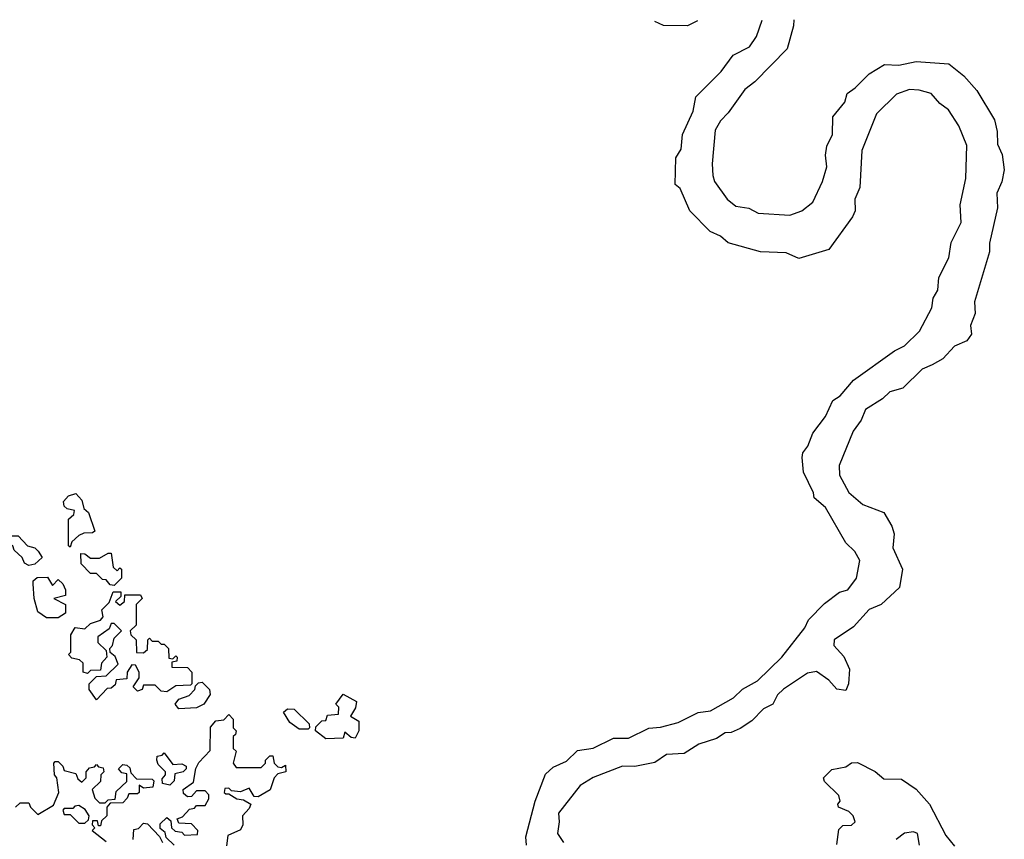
# Model space of a CAD drawing. Extents: x 2323203 to 2567568, y 883585 to 1022917.
# Tile 226 of 256: x 2497774 to 2501124, y 1018765 to 1021556. Entities that reach past the tile are written whole.
import ezdxf

# ---------------------------------------------------------------- set-up
doc = ezdxf.new("R2010")
doc.units = 0

msp = doc.modelspace()

# ---------------------------------------------------------------- linework, layer by layer
at = {"layer": '0CON10XD'}
for points in [[(2499498.6, 1018745), (2499495.7, 1018774.3), (2499528.1, 1018895), (2499563.3, 1018986.7), (2499589.1, 1019010.9), (2499635, 1019031.4), (2499671.7, 1019068.3), (2499725, 1019075.8), (2499795, 1019110), (2499845, 1019110), (2499915, 1019144.2), (2499955, 1019147.5), (2500015, 1019163.1), (2500082.7, 1019197.3), (2500125, 1019202.9), (2500203, 1019247), (2500233.1, 1019276.9), (2500284, 1019305), (2500367.5, 1019385), (2500445.7, 1019485), (2500457.8, 1019512.2), (2500512.2, 1019567.8), (2500563.3, 1019606.7), (2500592, 1019615), (2500622, 1019655), (2500633.1, 1019715), (2500615.4, 1019745.4), (2500584.6, 1019774.5), (2500515.5, 1019895), (2500477.5, 1019927.5), (2500475.4, 1019945.4), (2500440.6, 1020015), (2500436.5, 1020065), (2500438.9, 1020081.1), (2500456, 1020104), (2500472.4, 1020147.6), (2500516.5, 1020205), (2500540.7, 1020259.3), (2500566, 1020275), (2500611.5, 1020328.5), (2500751.3, 1020428.7), (2500785, 1020445.7), (2500835.6, 1020495), (2500878.2, 1020575), (2500882.1, 1020607.9), (2500898.2, 1020635), (2500902.1, 1020677.9), (2500935.5, 1020745), (2500943.3, 1020796.7), (2500978.2, 1020865), (2500974.5, 1020925), (2500993.5, 1021015), (2500997.1, 1021127.1), (2500969.4, 1021195), (2500935, 1021249.2), (2500905, 1021270), (2500875, 1021304.2), (2500834.2, 1021315.8), (2500801.7, 1021318.3), (2500757.2, 1021302.8), (2500690, 1021235), (2500639.2, 1021110.8), (2500633.1, 1020985), (2500616.2, 1020945), (2500616.7, 1020905), (2500607.8, 1020885), (2500526.9, 1020773.1), (2500425, 1020742.5), (2500382.3, 1020762.3), (2500295, 1020765.6), (2500185, 1020795.7), (2500158.8, 1020818.8), (2500123.1, 1020835), (2500054.4, 1020905), (2500021.1, 1020981.1), (2500003.8, 1020995), (2500006.9, 1021085), (2500024.5, 1021115), (2500028.9, 1021165), (2500065.5, 1021244.5), (2500075, 1021293.3), (2500160.7, 1021379.3), (2500202, 1021435), (2500256.8, 1021463.2), (2500281.5, 1021498.5), (2500300.3, 1021554.4)], [(2500407.8, 1021555.8), (2500407.5, 1021535), (2500385, 1021456.7), (2500275, 1021344.2), (2500241.4, 1021318.6), (2500185, 1021239.2), (2500158.2, 1021211.8), (2500140.7, 1021179.3), (2500130.6, 1021065), (2500133.1, 1021025), (2500138.1, 1021005), (2500181.4, 1020945), (2500210.8, 1020920.8), (2500255, 1020914.3), (2500287.3, 1020897.3), (2500395, 1020890.6), (2500435.5, 1020904.5), (2500472.5, 1020935), (2500505.7, 1021005), (2500520.5, 1021055), (2500515.6, 1021095), (2500520, 1021125), (2500539.5, 1021165), (2500541.4, 1021225), (2500582.2, 1021275), (2500590, 1021305), (2500616.7, 1021323.3), (2500665, 1021371.4), (2500716.6, 1021403.4), (2500765, 1021400.9), (2500825, 1021413.8), (2500935.3, 1021405.3), (2500986.9, 1021365), (2501031.5, 1021315), (2501091.5, 1021215), (2501100.5, 1021175), (2501101.5, 1021131.5), (2501117, 1021097), (2501124.5, 1021045), (2501116, 1021004), (2501098.5, 1020965), (2501101.5, 1020915), (2501074.4, 1020795), (2501074.3, 1020765), (2501023.5, 1020595), (2501025.5, 1020555), (2501009.4, 1020515), (2501012.9, 1020485), (2500997.3, 1020462.7), (2500955, 1020444.4), (2500915, 1020401.4), (2500879.4, 1020380.6), (2500845, 1020365.8), (2500778.7, 1020301.3), (2500735, 1020288.6), (2500710, 1020265), (2500651.8, 1020228.2), (2500637.9, 1020192.1), (2500610.6, 1020155), (2500562.3, 1020037.7), (2500563.6, 1020005), (2500595, 1019946.2), (2500642.5, 1019905), (2500715, 1019877.5), (2500741.7, 1019831.7), (2500750, 1019805), (2500745, 1019757.5), (2500778, 1019685), (2500767.8, 1019622.2), (2500705.5, 1019564.5), (2500665, 1019547.5), (2500611.1, 1019488.9), (2500545.8, 1019445), (2500544.3, 1019425), (2500577.8, 1019387.8), (2500597.5, 1019345), (2500593.8, 1019295), (2500585, 1019272.5), (2500555, 1019276.7), (2500527.8, 1019307.8), (2500485, 1019337.1), (2500455, 1019330.6), (2500373.1, 1019276.9), (2500353.1, 1019256.9), (2500336.2, 1019225), (2500305, 1019210), (2500265, 1019168.6), (2500225, 1019142.2), (2500195, 1019129.4), (2500175, 1019128.1), (2500145, 1019108.1), (2500085, 1019089.4), (2500035, 1019057.1), (2499975, 1019054.4), (2499935, 1019027.1), (2499866.8, 1019013.2), (2499825, 1019014.4), (2499725, 1018975.7), (2499680.9, 1018949.1), (2499607.1, 1018855), (2499610, 1018825), (2499604.2, 1018785), (2499624, 1018755)], [(2500080.7, 1021551.4), (2500046.7, 1021535), (2499965, 1021536.2), (2499934.7, 1021549.5)], [(2497945, 1019760), (2497940, 1019765), (2497940, 1019855), (2497958.3, 1019871.7), (2497960, 1019885), (2497935, 1019890), (2497925, 1019900), (2497922.5, 1019915), (2497940, 1019935), (2497965, 1019942.5), (2497985, 1019920), (2497991.7, 1019891.7), (2498008.3, 1019878.3), (2498030, 1019815), (2498021.7, 1019808.3), (2497992.5, 1019807.5), (2497975, 1019800), (2497951.7, 1019778.3), (2497945, 1019760)], [(2497805, 1019697.5), (2497790, 1019705), (2497782.5, 1019725), (2497755, 1019750), (2497750, 1019765), (2497730, 1019775), (2497731.7, 1019788.3), (2497741.7, 1019798.3), (2497768.3, 1019798.3), (2497800, 1019765), (2497825, 1019757.5), (2497836.4, 1019746.4), (2497850, 1019725), (2497825, 1019702.5), (2497805, 1019697.5)], [(2498095, 1019630), (2498081.7, 1019631.7), (2498068.3, 1019648.3), (2498055, 1019650), (2498035, 1019670), (2498015, 1019670), (2497983, 1019703), (2497981.7, 1019738.3), (2497995, 1019737.5), (2498015, 1019722.5), (2498045, 1019722.5), (2498075, 1019740), (2498085, 1019740), (2498091.7, 1019691.7), (2498105, 1019680), (2498115, 1019690), (2498120, 1019685), (2498120, 1019655), (2498095, 1019630)], [(2497905, 1019520), (2497865, 1019520), (2497835, 1019540), (2497822.5, 1019585), (2497820, 1019635), (2497820, 1019645), (2497833, 1019657), (2497868.3, 1019658.3), (2497885, 1019630), (2497905, 1019650), (2497920, 1019635), (2497930, 1019615), (2497930, 1019595), (2497890, 1019585), (2497930, 1019565), (2497930, 1019535), (2497905, 1019520)], [(2498035, 1019240), (2498010, 1019275), (2498010, 1019295), (2498035, 1019320), (2498068.3, 1019321.7), (2498108.3, 1019361.7), (2498098.3, 1019388.3), (2498081.7, 1019401.7), (2498080, 1019415), (2498090, 1019425), (2498095, 1019450), (2498120, 1019475), (2498095, 1019500), (2498085, 1019500), (2498078.3, 1019481.7), (2498040, 1019455), (2498040, 1019435), (2498068.3, 1019408.3), (2498070, 1019385), (2498052.5, 1019365), (2498048.3, 1019341.7), (2498015, 1019340), (2498005, 1019330), (2497990, 1019335), (2497990, 1019365), (2497977, 1019377), (2497951.7, 1019381.7), (2497940, 1019395), (2497947.5, 1019402.5), (2497948.3, 1019461.7), (2497963, 1019487), (2497995, 1019482.5), (2498015, 1019500), (2498048.3, 1019511.7), (2498057.5, 1019522.5), (2498053, 1019547), (2498078.3, 1019571.7), (2498091.7, 1019608.3), (2498118.3, 1019608.3), (2498118.3, 1019591.7), (2498100, 1019575), (2498115, 1019562.5), (2498130, 1019575), (2498131.7, 1019598.3), (2498185, 1019597.5), (2498190, 1019585), (2498170, 1019565), (2498170, 1019495), (2498150, 1019475), (2498151.7, 1019461.7), (2498170, 1019445), (2498171.7, 1019401.7), (2498195, 1019400), (2498208.3, 1019411.7), (2498210, 1019445), (2498215, 1019450), (2498225, 1019440), (2498245, 1019440), (2498255, 1019430), (2498265, 1019430), (2498280, 1019415), (2498281.7, 1019381.7), (2498295, 1019380), (2498305, 1019390), (2498310, 1019385), (2498308.3, 1019371.7), (2498291.7, 1019368.3), (2498291.7, 1019351.7), (2498345, 1019350), (2498360, 1019335), (2498360, 1019295), (2498355, 1019290), (2498305, 1019287.5), (2498275, 1019267.5), (2498255, 1019270), (2498235, 1019290), (2498195, 1019290), (2498190, 1019275), (2498175, 1019270), (2498160, 1019285), (2498180, 1019315), (2498180, 1019335), (2498168.3, 1019358.3), (2498155, 1019360), (2498140, 1019335), (2498138.3, 1019311.7), (2498101.7, 1019308.3), (2498098.3, 1019291.7), (2498085, 1019280), (2498071.7, 1019278.3), (2498035, 1019240)], [(2498315, 1019210), (2498302.5, 1019225), (2498315, 1019242.5), (2498350, 1019255), (2498370, 1019275), (2498371.7, 1019288.3), (2498381.7, 1019298.3), (2498395, 1019300), (2498420, 1019275), (2498421.7, 1019258.3), (2498400, 1019225), (2498375, 1019212.5), (2498315, 1019210)], [(2498815, 1019107.5), (2498780, 1019135), (2498781.7, 1019148.3), (2498801.7, 1019168.3), (2498815, 1019170), (2498821.7, 1019188.3), (2498858.3, 1019191.7), (2498860, 1019215), (2498850, 1019225), (2498875, 1019260), (2498920, 1019235), (2498917, 1019213), (2498900, 1019185), (2498927.5, 1019167.5), (2498927.5, 1019135), (2498915, 1019110), (2498901.7, 1019111.7), (2498880, 1019130), (2498875, 1019110), (2498815, 1019107.5)], [(2498300, 1018745), (2498271.7, 1018771.7), (2498268.3, 1018788.3), (2498251.7, 1018801.7), (2498251.7, 1018818.3), (2498275, 1018840), (2498288.3, 1018828.3), (2498290, 1018805), (2498303, 1018793), (2498325, 1018790), (2498335, 1018780), (2498378.3, 1018781.7), (2498380, 1018795), (2498358.3, 1018818.3), (2498315, 1018820), (2498310, 1018835), (2498328.3, 1018841.7), (2498351.7, 1018868.3), (2498368.3, 1018871.7), (2498375, 1018880), (2498405, 1018880), (2498417, 1018903), (2498417, 1018917), (2498405, 1018930), (2498375, 1018930), (2498358.3, 1018911.7), (2498345, 1018910), (2498331.7, 1018921.7), (2498330, 1018935), (2498365, 1018960), (2498373, 1019007), (2498383, 1019027), (2498421.7, 1019068.3), (2498423, 1019147), (2498441.7, 1019168.3), (2498468.3, 1019171.7), (2498485, 1019190), (2498500, 1019175), (2498500, 1019145), (2498510, 1019135), (2498508.3, 1019121.7), (2498500, 1019115), (2498500, 1019075), (2498510, 1019065), (2498500, 1019025), (2498510, 1019010), (2498595, 1019010), (2498610, 1019025), (2498610, 1019035), (2498625, 1019050), (2498635, 1019050), (2498640, 1019025), (2498651.7, 1019011.7), (2498665, 1019010), (2498678.3, 1019018.3), (2498680, 1018995), (2498651.7, 1018988.3), (2498640, 1018975), (2498626.4, 1018933.6), (2498585, 1018910), (2498571.7, 1018911.7), (2498555, 1018940), (2498525, 1018927.5), (2498495, 1018930), (2498485, 1018940), (2498471.7, 1018938.3), (2498470, 1018925), (2498475, 1018920), (2498485, 1018920), (2498513, 1018903), (2498535, 1018900), (2498560, 1018885), (2498555, 1018870), (2498532.5, 1018845), (2498533.3, 1018815), (2498525, 1018797.5), (2498481.7, 1018778.3), (2498477, 1018743)], [(2498755, 1019140), (2498725, 1019140), (2498693.6, 1019163.6), (2498671.7, 1019198.3), (2498685, 1019210), (2498708.3, 1019208.3), (2498758.3, 1019158.3), (2498760, 1019145), (2498755, 1019140)], [(2498285, 1018950), (2498260, 1018955), (2498258.3, 1018971.7), (2498270, 1018985), (2498270, 1018995), (2498245, 1019020), (2498240, 1019035), (2498241.7, 1019048.3), (2498258.3, 1019051.7), (2498265, 1019060), (2498295, 1019020), (2498325, 1019022.5), (2498340, 1019015), (2498340, 1019005), (2498330, 1018995), (2498301.7, 1018988.3), (2498300, 1018965), (2498285, 1018950)], [(2497760, 1018875), (2497775, 1018890), (2497805, 1018890), (2497810, 1018875), (2497835, 1018850), (2497888.3, 1018881.7), (2497907.5, 1018925), (2497900, 1018975), (2497892.5, 1018985), (2497890, 1019025), (2497895, 1019030), (2497905, 1019030), (2497920, 1019015), (2497925, 1019000), (2497965, 1018990), (2497971.7, 1018971.7), (2497985, 1018960), (2498000, 1018975), (2498000, 1018995), (2498011.7, 1019008.3), (2498028.3, 1019011.7), (2498035, 1019020), (2498041.7, 1019011.7), (2498058.3, 1019008.3), (2498060, 1018995), (2498050, 1018985), (2498048.3, 1018961.7), (2498020, 1018935), (2498030, 1018905), (2498045, 1018890), (2498065, 1018890), (2498075, 1018900), (2498098.3, 1018901.7), (2498101.7, 1018928.3), (2498138.3, 1018961.7), (2498138.3, 1018988.3), (2498121.7, 1018991.7), (2498110, 1019005), (2498125, 1019020), (2498138.3, 1019018.3), (2498148.3, 1019008.3), (2498151.7, 1018991.7), (2498171.7, 1018971.7), (2498225, 1018970), (2498230, 1018965), (2498227, 1018943), (2498195, 1018940), (2498180, 1018950), (2498180, 1018925), (2498175, 1018920), (2498145, 1018920), (2498140, 1018905), (2498125, 1018890), (2498081.7, 1018888.3), (2498070, 1018875), (2498070, 1018845), (2498051.7, 1018828.3), (2498048.3, 1018811.7), (2498041.7, 1018811.7), (2498038.3, 1018828.3), (2498021.7, 1018828.3), (2498020, 1018815), (2498030, 1018805), (2498020, 1018795), (2498068.3, 1018758.3)], [(2500555, 1018747.5), (2500561.2, 1018798.8), (2500575, 1018812.5), (2500605, 1018813.3), (2500616.7, 1018825), (2500610, 1018845), (2500595, 1018860), (2500560, 1018875), (2500557.5, 1018885), (2500566, 1018895), (2500561.2, 1018915), (2500512.3, 1018962.3), (2500508.8, 1018975), (2500537, 1019003), (2500585, 1019012.5), (2500605, 1019026.2), (2500625, 1019026.7), (2500685, 1018995.8), (2500715, 1018971.4), (2500775, 1018970), (2500825, 1018936.7), (2500870, 1018885), (2500925, 1018778.8), (2500955, 1018742.5)], [(2497995, 1018820), (2498008.3, 1018831.7), (2498010, 1018845), (2497996.4, 1018866.4), (2497975, 1018880), (2497961.7, 1018878.3), (2497955, 1018870), (2497925, 1018870), (2497920, 1018865), (2497925, 1018850), (2497945, 1018850), (2497975, 1018820), (2497995, 1018820)], [(2498160, 1018765), (2498161.7, 1018798.3), (2498178.3, 1018801.7), (2498195, 1018820), (2498208.3, 1018818.3), (2498250, 1018775), (2498260, 1018755)], [(2500835.7, 1018745.7), (2500829.2, 1018785), (2500815, 1018791.4), (2500785, 1018785.8), (2500756.2, 1018765)]]:
    msp.add_lwpolyline(points, dxfattribs=at)

doc.saveas('drawing.dxf')
